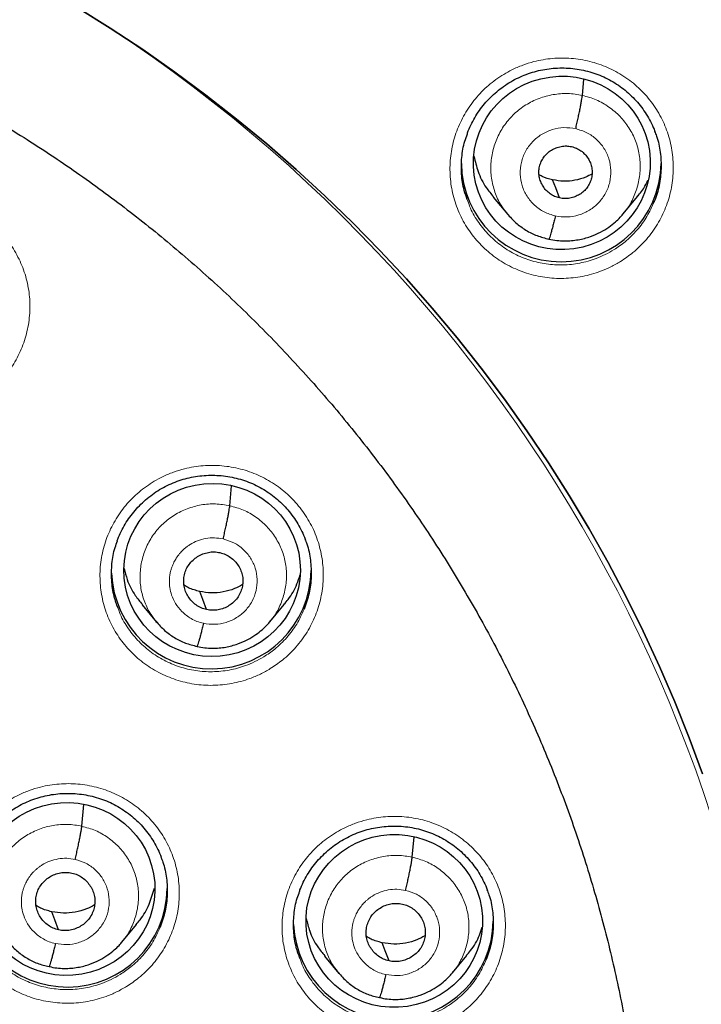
# Model space of a CAD drawing. Header units: millimetres. Extents: x 8 to 2236, y 12 to 2208.
# Tile 72 of 165: x 1100 to 1111, y 1881 to 1898. Entities that reach past the tile are written whole.
import ezdxf

# ---------------------------------------------------------------- set-up
doc = ezdxf.new("R2010")
doc.units = ezdxf.units.MM

msp = doc.modelspace()

# ---------------------------------------------------------------- linework, layer by layer
at = {"color": 7, "linetype": 'Continuous', "lineweight": 30}
for p, q in [((1109.216, 1896.82), (1109.24, 1897.096)), ((1107.699, 1895.088), (1107.945, 1894.794)), ((1109.911, 1894.801), (1110.155, 1895.096)), ((1109.914, 1894.814), (1109.907, 1894.805)), ((1103.215, 1889.834), (1103.245, 1890.171)), ((1101.722, 1888.148), (1101.968, 1887.853)), ((1103.897, 1887.858), (1104.142, 1888.154)), ((1103.901, 1887.87), (1103.893, 1887.861)), ((1100.696, 1884.378), (1100.729, 1884.746)), ((1106.32, 1883.851), (1106.351, 1884.196)), ((1101.379, 1882.405), (1101.625, 1882.702)), ((1101.383, 1882.418), (1101.375, 1882.409)), ((1104.826, 1882.168), (1105.072, 1881.873)), ((1107.004, 1881.879), (1107.249, 1882.176)), ((1107.007, 1881.892), (1107, 1881.883))]:
    msp.add_line(p, q, dxfattribs=at)
at = {"color": 7, "linetype": 'Continuous', "lineweight": 30, "flags": 128}
for points in [[(1100.617, 1898.318), (1101.18, 1897.965), (1101.733, 1897.598), (1102.277, 1897.217), (1102.81, 1896.822), (1103.332, 1896.414), (1103.843, 1895.992), (1104.343, 1895.557), (1104.831, 1895.11), (1105.307, 1894.65), (1105.77, 1894.178), (1106.221, 1893.694), (1106.658, 1893.199), (1107.083, 1892.692), (1107.493, 1892.175), (1107.89, 1891.648), (1108.272, 1891.11), (1108.64, 1890.563), (1108.993, 1890.006), (1109.331, 1889.441), (1109.654, 1888.867), (1109.961, 1888.285), (1110.253, 1887.696), (1110.529, 1887.099), (1110.789, 1886.495), (1111.032, 1885.884), (1111.259, 1885.268)], [(1111.259, 1885.268), (1111.032, 1885.884), (1110.789, 1886.495), (1110.529, 1887.099), (1110.253, 1887.696), (1109.961, 1888.285), (1109.654, 1888.867), (1109.331, 1889.441), (1108.993, 1890.006), (1108.64, 1890.563), (1108.272, 1891.11), (1107.89, 1891.648), (1107.493, 1892.175), (1107.083, 1892.692), (1106.658, 1893.199), (1106.221, 1893.694), (1105.77, 1894.178), (1105.307, 1894.65), (1104.831, 1895.11), (1104.343, 1895.557), (1103.843, 1895.992), (1103.332, 1896.414), (1102.81, 1896.822), (1102.277, 1897.217), (1101.733, 1897.598), (1101.18, 1897.965), (1100.617, 1898.318)], [(1108.827, 1895.073), (1108.762, 1895.246), (1108.71, 1895.381)], [(1102.821, 1888.065), (1102.755, 1888.238), (1102.703, 1888.374)], [(1100.302, 1882.612), (1100.236, 1882.786), (1100.185, 1882.922)], [(1105.926, 1882.084), (1105.86, 1882.258), (1105.809, 1882.394)]]:
    msp.add_lwpolyline(points, dxfattribs=at)
at = {"color": 252, "linetype": 'Continuous', "lineweight": 0}
msp.add_arc((1087.204, 1876.693), 25.451, 358.8948, 180.82, dxfattribs=at)
at = {"color": 7, "linetype": 'Continuous', "lineweight": 30}
for centre, radius, start, end in [((1108.856, 1895.687), 1.7, 180.8376, 359.1624), ((1102.901, 1888.756), 1.7, 182.2898, 359.1499), ((1100.451, 1883.34), 1.7, 181.7729, 359.154), ((1105.999, 1882.786), 1.701, 182.6783, 359.1458)]:
    msp.add_arc(centre, radius, start, end, dxfattribs=at)
for centre, major_axis, ratio in [((1108.866, 1895.67), (1.491, 0.21), 0.980097), ((1102.914, 1888.74), (1.496, 0.141), 0.98023), ((1100.438, 1883.309), (1.499, 0.108), 0.979023), ((1106.015, 1882.765), (1.502, 0.075), 0.978362)]:
    msp.add_ellipse(centre, major_axis=major_axis, ratio=ratio, dxfattribs=at)
for points, knots in [([(1134.331, 1875.353), (1134.343, 1875.496), (1134.37, 1875.795), (1134.405, 1876.267), (1134.438, 1876.783), (1134.468, 1877.344), (1134.492, 1877.949), (1134.509, 1878.6), (1134.517, 1879.273), (1134.515, 1879.968), (1134.502, 1880.682), (1134.478, 1881.433), (1134.439, 1882.213), (1134.386, 1883.01), (1134.3, 1884.018), (1134.166, 1885.231), (1133.964, 1886.642), (1133.716, 1888.042), (1133.424, 1889.428), (1133.09, 1890.8), (1132.706, 1892.187), (1132.271, 1893.587), (1131.781, 1894.997), (1131.249, 1896.386), (1130.717, 1897.653), (1130.197, 1898.802), (1129.702, 1899.827), (1129.194, 1900.818), (1128.675, 1901.776), (1128.146, 1902.701), (1127.609, 1903.593), (1127.07, 1904.445), (1126.531, 1905.259), (1125.993, 1906.036), (1125.459, 1906.776), (1124.93, 1907.479), (1124.407, 1908.147), (1123.893, 1908.78), (1123.388, 1909.38), (1122.888, 1909.954), (1122.384, 1910.514), (1121.862, 1911.075), (1121.315, 1911.645), (1120.737, 1912.226), (1120.124, 1912.821), (1119.474, 1913.428), (1118.785, 1914.046), (1118.061, 1914.67), (1117.301, 1915.298), (1116.502, 1915.929), (1115.665, 1916.56), (1114.895, 1917.113), (1114.195, 1917.596), (1113.566, 1918.014), (1112.898, 1918.443), (1112.188, 1918.88), (1111.437, 1919.324), (1110.642, 1919.774), (1109.828, 1920.213), (1108.996, 1920.64), (1108.149, 1921.055), (1107.262, 1921.468), (1106.336, 1921.876), (1105.369, 1922.277), (1104.377, 1922.663), (1103.361, 1923.034), (1102.322, 1923.386), (1101.245, 1923.725), (1100.13, 1924.048), (1098.977, 1924.352), (1097.787, 1924.634), (1096.558, 1924.894), (1095.338, 1925.118), (1094.127, 1925.309), (1092.931, 1925.468), (1091.706, 1925.598), (1090.454, 1925.7), (1089.175, 1925.766), (1088.142, 1925.798), (1087.535, 1925.794), (1087.363, 1925.793)], [0, 0, 0, 0, 0.005494, 0.011571, 0.018232, 0.025477, 0.033308, 0.041725, 0.050729, 0.059499, 0.068765, 0.078526, 0.088784, 0.099248, 0.109693, 0.128299, 0.146842, 0.165323, 0.183741, 0.202094, 0.22038, 0.23985, 0.259237, 0.278535, 0.297739, 0.31276, 0.327599, 0.342038, 0.35607, 0.369968, 0.383443, 0.396496, 0.409128, 0.421342, 0.433138, 0.444517, 0.455459, 0.465991, 0.476113, 0.485829, 0.495456, 0.505282, 0.515477, 0.526042, 0.536979, 0.548521, 0.560452, 0.572772, 0.585484, 0.598589, 0.612092, 0.625996, 0.635216, 0.644931, 0.655143, 0.665856, 0.677074, 0.688802, 0.701041, 0.712712, 0.724817, 0.737359, 0.750338, 0.763757, 0.777618, 0.791262, 0.80531, 0.819761, 0.834616, 0.849872, 0.865529, 0.881585, 0.898037, 0.913147, 0.928574, 0.944316, 0.960371, 0.976739, 0.993419, 1, 1, 1, 1]), ([(1087.363, 1921.887), (1087.495, 1921.886), (1087.879, 1921.885), (1088.515, 1921.874), (1089.27, 1921.849), (1090.025, 1921.812), (1090.779, 1921.762), (1091.532, 1921.7), (1092.284, 1921.625), (1093.035, 1921.538), (1093.784, 1921.439), (1094.531, 1921.328), (1095.277, 1921.204), (1096.02, 1921.069), (1096.76, 1920.921), (1097.498, 1920.761), (1098.233, 1920.588), (1098.966, 1920.404), (1099.695, 1920.208), (1100.42, 1920), (1101.142, 1919.78), (1101.86, 1919.548), (1102.574, 1919.305), (1103.283, 1919.05), (1103.989, 1918.783), (1104.689, 1918.504), (1105.385, 1918.215), (1106.076, 1917.914), (1106.762, 1917.601), (1107.442, 1917.278), (1108.116, 1916.943), (1108.785, 1916.597), (1109.448, 1916.241), (1110.104, 1915.873), (1110.755, 1915.495), (1111.398, 1915.106), (1112.035, 1914.707), (1112.666, 1914.298), (1113.289, 1913.878), (1113.904, 1913.448), (1114.513, 1913.008), (1115.114, 1912.558), (1115.707, 1912.098), (1116.292, 1911.628), (1116.869, 1911.149), (1117.438, 1910.661), (1117.999, 1910.163), (1118.551, 1909.657), (1119.094, 1909.141), (1119.629, 1908.616), (1120.154, 1908.083), (1120.67, 1907.541), (1121.177, 1906.991), (1121.675, 1906.433), (1122.163, 1905.866), (1122.641, 1905.292), (1123.11, 1904.71), (1123.568, 1904.12), (1124.017, 1903.523), (1124.455, 1902.918), (1124.883, 1902.307), (1125.3, 1901.688), (1125.707, 1901.063), (1126.103, 1900.431), (1126.488, 1899.793), (1126.862, 1899.148), (1127.226, 1898.498), (1127.578, 1897.841), (1127.919, 1897.179), (1128.248, 1896.512), (1128.567, 1895.839), (1128.873, 1895.161), (1129.169, 1894.478), (1129.452, 1893.79), (1129.724, 1893.098), (1129.984, 1892.401), (1130.232, 1891.701), (1130.468, 1890.996), (1130.692, 1890.287), (1130.904, 1889.575), (1131.104, 1888.86), (1131.292, 1888.141), (1131.467, 1887.42), (1131.63, 1886.695), (1131.781, 1885.968), (1131.919, 1885.239), (1132.045, 1884.508), (1132.153, 1883.811), (1132.214, 1883.357), (1132.242, 1883.148)], [0, 0, 0, 0, 0.006061, 0.017637, 0.029213, 0.040789, 0.052365, 0.063941, 0.075517, 0.087093, 0.098669, 0.110245, 0.121821, 0.133397, 0.144973, 0.156549, 0.168125, 0.179701, 0.191277, 0.202853, 0.214429, 0.226006, 0.237582, 0.249158, 0.260734, 0.272311, 0.283887, 0.295464, 0.30704, 0.318617, 0.330193, 0.34177, 0.353346, 0.364923, 0.3765, 0.388076, 0.399653, 0.41123, 0.422807, 0.434384, 0.445961, 0.457538, 0.469115, 0.480692, 0.49227, 0.503847, 0.515424, 0.527002, 0.538579, 0.550157, 0.561734, 0.573312, 0.584889, 0.596467, 0.608045, 0.619623, 0.631201, 0.642779, 0.654357, 0.665935, 0.677513, 0.689091, 0.70067, 0.712248, 0.723826, 0.735405, 0.746983, 0.758562, 0.770141, 0.781719, 0.793298, 0.804877, 0.816456, 0.828035, 0.839614, 0.851193, 0.862772, 0.874351, 0.88593, 0.897509, 0.909088, 0.920667, 0.932247, 0.943826, 0.955405, 0.966985, 0.978564, 0.990143, 1, 1, 1, 1]), ([(1092.406, 1899.128), (1092.496, 1899.107), (1092.762, 1899.046), (1093.2, 1898.935), (1093.72, 1898.792), (1094.236, 1898.637), (1094.748, 1898.47), (1095.256, 1898.291), (1095.76, 1898.101), (1096.259, 1897.899), (1096.753, 1897.686), (1097.242, 1897.462), (1097.726, 1897.226), (1098.203, 1896.979), (1098.675, 1896.722), (1099.141, 1896.454), (1099.6, 1896.175), (1100.052, 1895.886), (1100.497, 1895.586), (1100.935, 1895.276), (1101.365, 1894.957), (1101.788, 1894.627), (1102.203, 1894.288), (1102.609, 1893.94), (1103.008, 1893.582), (1103.397, 1893.216), (1103.778, 1892.84), (1104.149, 1892.456), (1104.512, 1892.063), (1104.865, 1891.663), (1105.208, 1891.254), (1105.541, 1890.837), (1105.865, 1890.413), (1106.178, 1889.982), (1106.481, 1889.544), (1106.773, 1889.098), (1107.055, 1888.647), (1107.326, 1888.188), (1107.586, 1887.724), (1107.834, 1887.254), (1108.072, 1886.779), (1108.298, 1886.298), (1108.512, 1885.812), (1108.715, 1885.321), (1108.906, 1884.825), (1109.086, 1884.326), (1109.253, 1883.822), (1109.408, 1883.315), (1109.551, 1882.804), (1109.682, 1882.29), (1109.801, 1881.774), (1109.907, 1881.254), (1110.001, 1880.733), (1110.083, 1880.209), (1110.152, 1879.684), (1110.207, 1879.157), (1110.244, 1878.741), (1110.257, 1878.501), (1110.261, 1878.437)], [0, 0, 0, 0, 0.0093596, 0.027569, 0.0457788, 0.0639889, 0.0821992, 0.1004099, 0.1186208, 0.1368322, 0.1550439, 0.1732559, 0.1914684, 0.2096814, 0.2278948, 0.2461086, 0.264323, 0.2825378, 0.3007532, 0.3189691, 0.3371856, 0.3554026, 0.3736203, 0.3918385, 0.4100573, 0.4282767, 0.4464968, 0.4647174, 0.4829387, 0.5011606, 0.5193832, 0.5376064, 0.5558303, 0.5740547, 0.5922799, 0.6105056, 0.628732, 0.6469589, 0.6651865, 0.6834147, 0.7016434, 0.7198727, 0.7381026, 0.756333, 0.7745639, 0.7927952, 0.8110271, 0.8292594, 0.8474922, 0.8657253, 0.8839588, 0.9021926, 0.9204268, 0.9386612, 0.9568959, 0.9751309, 0.993366, 1, 1, 1, 1]), ([(1107.255, 1896.159), (1107.257, 1896.166), (1107.274, 1896.219), (1107.316, 1896.314), (1107.383, 1896.441), (1107.461, 1896.562), (1107.55, 1896.677), (1107.649, 1896.784), (1107.757, 1896.884), (1107.874, 1896.974), (1107.997, 1897.054), (1108.127, 1897.122), (1108.261, 1897.179), (1108.4, 1897.225), (1108.541, 1897.258), (1108.685, 1897.279), (1108.832, 1897.288), (1108.979, 1897.285), (1109.126, 1897.269), (1109.27, 1897.242), (1109.411, 1897.202), (1109.547, 1897.15), (1109.677, 1897.087), (1109.8, 1897.014), (1109.917, 1896.93), (1110.028, 1896.835), (1110.13, 1896.732), (1110.223, 1896.619), (1110.306, 1896.5), (1110.377, 1896.374), (1110.425, 1896.275), (1110.445, 1896.218), (1110.449, 1896.206)], [0, 0, 0, 0, 0.005601, 0.040654, 0.07535, 0.110164, 0.14525, 0.180559, 0.216016, 0.251532, 0.286984, 0.322289, 0.357389, 0.392181, 0.426915, 0.461947, 0.49722, 0.532654, 0.568155, 0.6036, 0.638909, 0.674029, 0.708836, 0.74341, 0.778319, 0.813555, 0.849021, 0.884599, 0.920126, 0.95546, 0.990494, 1, 1, 1, 1]), ([(1109.103, 1896.253), (1109.11, 1896.282), (1109.124, 1896.342), (1109.143, 1896.431), (1109.162, 1896.518), (1109.179, 1896.6), (1109.193, 1896.674), (1109.204, 1896.736), (1109.212, 1896.787), (1109.215, 1896.809), (1109.216, 1896.82)], [0, 0, 0, 0, 0.123721, 0.248363, 0.373737, 0.499384, 0.624989, 0.750502, 0.87562, 1, 1, 1, 1]), ([(1107.257, 1895.048), (1107.239, 1895.098), (1107.187, 1895.237), (1107.154, 1895.479), (1107.157, 1895.762), (1107.194, 1895.993), (1107.244, 1896.12), (1107.26, 1896.159)], [0, 0, 0, 0, 0.1408, 0.39025, 0.639701, 0.889345, 1, 1, 1, 1]), ([(1110.445, 1896.206), (1110.457, 1896.18), (1110.506, 1896.067), (1110.547, 1895.851), (1110.565, 1895.568), (1110.526, 1895.286), (1110.482, 1895.098), (1110.439, 1895.011), (1110.438, 1895.009)], [0, 0, 0, 0, 0.070657, 0.301567, 0.532704, 0.763842, 0.995123, 1, 1, 1, 1]), ([(1108.827, 1895.073), (1108.799, 1895.081), (1108.741, 1895.097), (1108.665, 1895.143), (1108.598, 1895.201), (1108.544, 1895.271), (1108.504, 1895.35), (1108.479, 1895.434), (1108.474, 1895.522), (1108.485, 1895.609), (1108.514, 1895.693), (1108.558, 1895.769), (1108.617, 1895.835), (1108.688, 1895.889), (1108.768, 1895.928), (1108.854, 1895.953), (1108.944, 1895.962), (1109.002, 1895.952), (1109.032, 1895.947)], [0, 0, 0, 0, 0.062615, 0.1250942, 0.1877537, 0.2504884, 0.3130531, 0.3753402, 0.4375947, 0.4999866, 0.5623827, 0.6246465, 0.6869413, 0.7495091, 0.8122434, 0.8749018, 0.9373818, 1, 1, 1, 1]), ([(1109.032, 1895.947), (1109.06, 1895.939), (1109.117, 1895.923), (1109.194, 1895.877), (1109.261, 1895.819), (1109.315, 1895.749), (1109.355, 1895.671), (1109.38, 1895.586), (1109.385, 1895.498), (1109.374, 1895.411), (1109.345, 1895.328), (1109.301, 1895.251), (1109.242, 1895.185), (1109.171, 1895.132), (1109.09, 1895.092), (1109.005, 1895.067), (1108.915, 1895.058), (1108.857, 1895.068), (1108.827, 1895.073)], [0, 0, 0, 0, 0.062615, 0.125095, 0.187754, 0.250489, 0.313053, 0.375341, 0.437595, 0.499988, 0.562384, 0.624648, 0.686942, 0.74951, 0.812244, 0.874902, 0.937382, 1, 1, 1, 1]), ([(1107.373, 1895.78), (1107.393, 1895.694), (1107.436, 1895.508), (1107.552, 1895.274), (1107.661, 1895.144), (1107.705, 1895.092)], [0, 0, 0, 0, 0.342228, 0.740393, 1, 1, 1, 1]), ([(1109.38, 1895.481), (1109.345, 1895.462), (1109.253, 1895.413), (1109.09, 1895.37), (1108.899, 1895.35), (1108.773, 1895.371), (1108.71, 1895.381)], [0, 0, 0, 0, 0.173253, 0.449156, 0.724274, 1, 1, 1, 1]), ([(1108.71, 1895.381), (1108.648, 1895.396), (1108.567, 1895.416), (1108.496, 1895.459), (1108.48, 1895.469)], [0, 0, 0, 0, 0.769225, 1, 1, 1, 1]), ([(1110.15, 1895.101), (1110.175, 1895.128), (1110.251, 1895.209), (1110.3, 1895.309), (1110.332, 1895.375)], [0, 0, 0, 0, 0.335074, 1, 1, 1, 1]), ([(1107.936, 1894.805), (1107.984, 1894.752), (1108.079, 1894.646), (1108.253, 1894.521), (1108.443, 1894.424), (1108.58, 1894.39), (1108.648, 1894.373)], [0, 0, 0, 0, 0.251784, 0.5023632, 0.7515383, 1, 1, 1, 1]), ([(1108.648, 1894.374), (1108.693, 1894.365), (1108.779, 1894.347), (1108.908, 1894.34), (1109.03, 1894.345), (1109.179, 1894.365), (1109.347, 1894.409), (1109.521, 1894.485), (1109.662, 1894.571), (1109.773, 1894.657), (1109.857, 1894.737), (1109.901, 1894.789), (1109.921, 1894.812)], [0, 0, 0, 0, 0.09551, 0.186284, 0.272584, 0.354526, 0.505312, 0.63879, 0.754906, 0.853727, 0.935366, 1, 1, 1, 1]), ([(1108.756, 1894.767), (1108.749, 1894.739), (1108.735, 1894.681), (1108.716, 1894.602), (1108.697, 1894.532), (1108.681, 1894.472), (1108.667, 1894.424), (1108.656, 1894.39), (1108.651, 1894.38), (1108.649, 1894.375)], [0, 0, 0, 0, 0.147581, 0.293687, 0.439458, 0.585215, 0.730868, 0.876327, 1, 1, 1, 1]), ([(1101.301, 1889.237), (1101.304, 1889.246), (1101.322, 1889.3), (1101.366, 1889.396), (1101.433, 1889.522), (1101.512, 1889.642), (1101.602, 1889.756), (1101.701, 1889.862), (1101.81, 1889.96), (1101.927, 1890.049), (1102.051, 1890.128), (1102.181, 1890.196), (1102.316, 1890.252), (1102.455, 1890.295), (1102.596, 1890.327), (1102.74, 1890.347), (1102.887, 1890.355), (1103.034, 1890.351), (1103.181, 1890.334), (1103.325, 1890.305), (1103.466, 1890.264), (1103.602, 1890.212), (1103.731, 1890.148), (1103.854, 1890.074), (1103.97, 1889.989), (1104.08, 1889.894), (1104.182, 1889.79), (1104.274, 1889.677), (1104.357, 1889.557), (1104.427, 1889.43), (1104.473, 1889.333), (1104.492, 1889.277), (1104.496, 1889.266)], [0, 0, 0, 0, 0.006932, 0.04197, 0.076649, 0.111445, 0.146514, 0.181806, 0.217246, 0.252743, 0.288173, 0.323455, 0.358528, 0.393292, 0.428005, 0.463017, 0.49827, 0.533684, 0.569168, 0.604599, 0.639898, 0.675011, 0.709812, 0.744383, 0.779291, 0.814524, 0.849988, 0.885562, 0.921088, 0.956422, 0.991459, 1, 1, 1, 1]), ([(1103.102, 1889.268), (1103.109, 1889.297), (1103.123, 1889.357), (1103.143, 1889.446), (1103.161, 1889.533), (1103.178, 1889.615), (1103.192, 1889.688), (1103.203, 1889.75), (1103.211, 1889.802), (1103.214, 1889.823), (1103.215, 1889.834)], [0, 0, 0, 0, 0.1240127, 0.2487377, 0.3740445, 0.4995383, 0.6249683, 0.7503509, 0.8754546, 1, 1, 1, 1]), ([(1101.313, 1888.091), (1101.289, 1888.155), (1101.232, 1888.308), (1101.198, 1888.565), (1101.203, 1888.847), (1101.241, 1889.075), (1101.291, 1889.2), (1101.306, 1889.237)], [0, 0, 0, 0, 0.17522, 0.416128, 0.657037, 0.898042, 1, 1, 1, 1]), ([(1104.492, 1889.267), (1104.504, 1889.239), (1104.553, 1889.124), (1104.593, 1888.907), (1104.607, 1888.625), (1104.574, 1888.342), (1104.512, 1888.163), (1104.481, 1888.073)], [0, 0, 0, 0, 0.074652, 0.305887, 0.537232, 0.768577, 1, 1, 1, 1]), ([(1102.821, 1888.065), (1102.789, 1888.074), (1102.725, 1888.092), (1102.64, 1888.143), (1102.566, 1888.208), (1102.506, 1888.286), (1102.461, 1888.373), (1102.434, 1888.466), (1102.428, 1888.564), (1102.441, 1888.66), (1102.472, 1888.753), (1102.521, 1888.838), (1102.587, 1888.911), (1102.666, 1888.97), (1102.755, 1889.015), (1102.851, 1889.042), (1102.95, 1889.052), (1103.015, 1889.041), (1103.048, 1889.035)], [0, 0, 0, 0, 0.062616, 0.125096, 0.187757, 0.250492, 0.313056, 0.375344, 0.437599, 0.499992, 0.562387, 0.624648, 0.68694, 0.749507, 0.812242, 0.874901, 0.937382, 1, 1, 1, 1]), ([(1103.048, 1889.035), (1103.08, 1889.026), (1103.143, 1889.009), (1103.228, 1888.957), (1103.302, 1888.893), (1103.363, 1888.815), (1103.407, 1888.728), (1103.434, 1888.634), (1103.441, 1888.537), (1103.428, 1888.44), (1103.396, 1888.347), (1103.347, 1888.263), (1103.281, 1888.19), (1103.202, 1888.13), (1103.113, 1888.086), (1103.018, 1888.059), (1102.918, 1888.049), (1102.853, 1888.06), (1102.821, 1888.065)], [0, 0, 0, 0, 0.0626159, 0.1250967, 0.187757, 0.2504918, 0.3130565, 0.3753439, 0.4375996, 0.4999922, 0.5623873, 0.6246486, 0.6869407, 0.7495071, 0.8122417, 0.8749013, 0.9373824, 1, 1, 1, 1]), ([(1101.418, 1888.766), (1101.434, 1888.702), (1101.472, 1888.54), (1101.578, 1888.33), (1101.685, 1888.202), (1101.727, 1888.152)], [0, 0, 0, 0, 0.2831259, 0.7188756, 1, 1, 1, 1]), ([(1104.137, 1888.158), (1104.161, 1888.184), (1104.254, 1888.286), (1104.349, 1888.457), (1104.395, 1888.605), (1104.411, 1888.657)], [0, 0, 0, 0, 0.186396, 0.714045, 1, 1, 1, 1]), ([(1102.703, 1888.374), (1102.638, 1888.391), (1102.544, 1888.415), (1102.462, 1888.466), (1102.437, 1888.482)], [0, 0, 0, 0, 0.691949, 1, 1, 1, 1]), ([(1103.431, 1888.49), (1103.387, 1888.466), (1103.283, 1888.41), (1103.103, 1888.362), (1102.902, 1888.341), (1102.77, 1888.363), (1102.703, 1888.374)], [0, 0, 0, 0, 0.2015215, 0.4679935, 0.7337066, 1, 1, 1, 1]), ([(1101.959, 1887.864), (1102.006, 1887.811), (1102.1, 1887.707), (1102.271, 1887.585), (1102.457, 1887.489), (1102.592, 1887.456), (1102.659, 1887.439)], [0, 0, 0, 0, 0.251753, 0.502326, 0.751514, 1, 1, 1, 1]), ([(1102.659, 1887.44), (1102.702, 1887.431), (1102.787, 1887.414), (1102.913, 1887.406), (1103.033, 1887.411), (1103.179, 1887.43), (1103.344, 1887.474), (1103.515, 1887.548), (1103.653, 1887.632), (1103.761, 1887.717), (1103.844, 1887.795), (1103.888, 1887.846), (1103.907, 1887.869)], [0, 0, 0, 0, 0.095434, 0.186144, 0.272391, 0.354287, 0.505012, 0.638466, 0.754595, 0.85347, 0.93521, 1, 1, 1, 1]), ([(1102.766, 1887.833), (1102.759, 1887.804), (1102.746, 1887.746), (1102.726, 1887.667), (1102.708, 1887.597), (1102.691, 1887.537), (1102.677, 1887.49), (1102.666, 1887.455), (1102.661, 1887.446), (1102.659, 1887.441)], [0, 0, 0, 0, 0.147207, 0.293192, 0.439033, 0.584975, 0.730846, 0.87647, 1, 1, 1, 1]), ([(1098.851, 1883.822), (1098.854, 1883.831), (1098.871, 1883.885), (1098.915, 1883.98), (1098.982, 1884.106), (1099.061, 1884.226), (1099.15, 1884.34), (1099.25, 1884.446), (1099.358, 1884.544), (1099.475, 1884.633), (1099.6, 1884.712), (1099.73, 1884.779), (1099.864, 1884.835), (1100.003, 1884.879), (1100.144, 1884.911), (1100.288, 1884.931), (1100.435, 1884.939), (1100.582, 1884.934), (1100.729, 1884.918), (1100.873, 1884.889), (1101.014, 1884.848), (1101.15, 1884.796), (1101.279, 1884.732), (1101.402, 1884.658), (1101.519, 1884.574), (1101.629, 1884.479), (1101.73, 1884.375), (1101.823, 1884.262), (1101.906, 1884.142), (1101.976, 1884.016), (1102.023, 1883.918), (1102.042, 1883.861), (1102.046, 1883.85)], [0, 0, 0, 0, 0.006723, 0.041749, 0.076413, 0.111193, 0.146247, 0.181523, 0.216946, 0.252426, 0.287839, 0.323102, 0.358156, 0.392899, 0.427594, 0.462588, 0.497822, 0.533218, 0.568686, 0.604102, 0.639387, 0.674488, 0.709279, 0.743841, 0.778739, 0.813962, 0.849415, 0.884979, 0.920496, 0.955822, 0.990854, 1, 1, 1, 1]), ([(1100.584, 1883.813), (1100.591, 1883.842), (1100.604, 1883.901), (1100.624, 1883.991), (1100.643, 1884.078), (1100.659, 1884.159), (1100.673, 1884.232), (1100.685, 1884.295), (1100.693, 1884.346), (1100.695, 1884.367), (1100.696, 1884.378)], [0, 0, 0, 0, 0.124273, 0.249076, 0.374325, 0.499679, 0.624949, 0.750215, 0.875307, 1, 1, 1, 1]), ([(1104.4, 1883.263), (1104.403, 1883.273), (1104.421, 1883.328), (1104.465, 1883.424), (1104.532, 1883.55), (1104.611, 1883.67), (1104.701, 1883.783), (1104.801, 1883.889), (1104.909, 1883.988), (1105.027, 1884.076), (1105.151, 1884.155), (1105.281, 1884.222), (1105.416, 1884.278), (1105.554, 1884.322), (1105.696, 1884.354), (1105.84, 1884.374), (1105.987, 1884.382), (1106.134, 1884.378), (1106.28, 1884.361), (1106.425, 1884.333), (1106.565, 1884.292), (1106.701, 1884.239), (1106.83, 1884.176), (1106.953, 1884.102), (1107.07, 1884.017), (1107.179, 1883.923), (1107.281, 1883.818), (1107.373, 1883.706), (1107.456, 1883.586), (1107.526, 1883.46), (1107.572, 1883.363), (1107.591, 1883.307), (1107.595, 1883.296)], [0, 0, 0, 0, 0.00739, 0.042404, 0.077055, 0.111822, 0.146863, 0.182126, 0.217538, 0.253009, 0.288414, 0.323671, 0.35872, 0.393461, 0.428154, 0.463146, 0.498379, 0.533774, 0.56924, 0.604656, 0.639941, 0.675044, 0.709838, 0.7444, 0.779297, 0.814519, 0.84997, 0.885532, 0.921045, 0.956367, 0.991393, 1, 1, 1, 1]), ([(1102.042, 1883.85), (1102.054, 1883.823), (1102.103, 1883.709), (1102.143, 1883.493), (1102.158, 1883.211), (1102.124, 1882.929), (1102.063, 1882.751), (1102.032, 1882.661)], [0, 0, 0, 0, 0.073329, 0.304938, 0.536606, 0.768275, 1, 1, 1, 1]), ([(1106.208, 1883.285), (1106.214, 1883.315), (1106.228, 1883.374), (1106.248, 1883.463), (1106.266, 1883.55), (1106.283, 1883.631), (1106.297, 1883.705), (1106.309, 1883.767), (1106.317, 1883.818), (1106.319, 1883.84), (1106.32, 1883.851)], [0, 0, 0, 0, 0.124129, 0.2489, 0.374183, 0.499603, 0.624944, 0.75027, 0.875379, 1, 1, 1, 1]), ([(1100.302, 1882.612), (1100.27, 1882.621), (1100.207, 1882.639), (1100.122, 1882.69), (1100.048, 1882.755), (1099.987, 1882.832), (1099.942, 1882.919), (1099.916, 1883.013), (1099.909, 1883.11), (1099.922, 1883.206), (1099.953, 1883.299), (1100.003, 1883.384), (1100.069, 1883.457), (1100.148, 1883.516), (1100.237, 1883.56), (1100.332, 1883.587), (1100.432, 1883.597), (1100.497, 1883.586), (1100.529, 1883.581)], [0, 0, 0, 0, 0.062616, 0.125098, 0.187759, 0.250494, 0.313059, 0.375346, 0.437602, 0.499995, 0.562389, 0.624649, 0.686939, 0.749505, 0.81224, 0.8749, 0.937383, 1, 1, 1, 1]), ([(1100.529, 1883.581), (1100.561, 1883.572), (1100.624, 1883.554), (1100.709, 1883.503), (1100.783, 1883.438), (1100.844, 1883.36), (1100.889, 1883.273), (1100.916, 1883.18), (1100.922, 1883.083), (1100.909, 1882.986), (1100.878, 1882.894), (1100.829, 1882.809), (1100.763, 1882.736), (1100.684, 1882.677), (1100.595, 1882.633), (1100.499, 1882.606), (1100.4, 1882.596), (1100.335, 1882.607), (1100.302, 1882.612)], [0, 0, 0, 0, 0.062616, 0.125098, 0.187759, 0.250494, 0.313059, 0.375346, 0.437603, 0.499995, 0.56239, 0.624649, 0.686939, 0.749505, 0.81224, 0.8749, 0.937383, 1, 1, 1, 1]), ([(1101.619, 1882.706), (1101.643, 1882.732), (1101.736, 1882.833), (1101.848, 1883.042), (1101.905, 1883.231), (1101.933, 1883.323)], [0, 0, 0, 0, 0.150665, 0.584071, 1, 1, 1, 1]), ([(1104.411, 1882.121), (1104.387, 1882.186), (1104.331, 1882.338), (1104.296, 1882.594), (1104.302, 1882.876), (1104.34, 1883.103), (1104.39, 1883.227), (1104.404, 1883.264)], [0, 0, 0, 0, 0.176003, 0.417098, 0.658193, 0.899402, 1, 1, 1, 1]), ([(1107.591, 1883.296), (1107.603, 1883.268), (1107.652, 1883.154), (1107.692, 1882.937), (1107.706, 1882.656), (1107.673, 1882.373), (1107.611, 1882.195), (1107.58, 1882.106)], [0, 0, 0, 0, 0.074961, 0.306124, 0.537379, 0.768635, 1, 1, 1, 1]), ([(1100.185, 1882.922), (1100.119, 1882.939), (1100.025, 1882.962), (1099.943, 1883.014), (1099.918, 1883.029)], [0, 0, 0, 0, 0.691667, 1, 1, 1, 1]), ([(1100.913, 1883.037), (1100.868, 1883.013), (1100.765, 1882.957), (1100.585, 1882.91), (1100.383, 1882.889), (1100.251, 1882.911), (1100.185, 1882.922)], [0, 0, 0, 0, 0.2017069, 0.4681189, 0.733772, 1, 1, 1, 1]), ([(1105.926, 1882.084), (1105.894, 1882.093), (1105.831, 1882.111), (1105.746, 1882.162), (1105.672, 1882.226), (1105.611, 1882.304), (1105.566, 1882.391), (1105.539, 1882.484), (1105.533, 1882.581), (1105.546, 1882.678), (1105.577, 1882.77), (1105.627, 1882.855), (1105.693, 1882.928), (1105.772, 1882.988), (1105.861, 1883.032), (1105.956, 1883.059), (1106.055, 1883.069), (1106.121, 1883.058), (1106.153, 1883.053)], [0, 0, 0, 0, 0.062616, 0.125099, 0.187762, 0.250497, 0.313061, 0.375346, 0.437601, 0.499993, 0.562387, 0.624647, 0.686936, 0.749501, 0.812237, 0.874898, 0.937382, 1, 1, 1, 1]), ([(1106.153, 1883.053), (1106.185, 1883.044), (1106.248, 1883.026), (1106.333, 1882.975), (1106.407, 1882.911), (1106.468, 1882.833), (1106.513, 1882.746), (1106.54, 1882.653), (1106.546, 1882.556), (1106.533, 1882.459), (1106.502, 1882.366), (1106.453, 1882.282), (1106.387, 1882.209), (1106.307, 1882.149), (1106.218, 1882.105), (1106.123, 1882.078), (1106.024, 1882.068), (1105.959, 1882.079), (1105.926, 1882.084)], [0, 0, 0, 0, 0.062616, 0.1251, 0.187762, 0.250497, 0.313061, 0.375346, 0.437601, 0.499993, 0.562387, 0.624647, 0.686937, 0.749502, 0.812237, 0.874899, 0.937382, 1, 1, 1, 1]), ([(1104.517, 1882.806), (1104.534, 1882.735), (1104.575, 1882.565), (1104.683, 1882.349), (1104.79, 1882.222), (1104.831, 1882.173)], [0, 0, 0, 0, 0.308355, 0.730818, 1, 1, 1, 1]), ([(1107.244, 1882.181), (1107.267, 1882.206), (1107.36, 1882.307), (1107.451, 1882.471), (1107.496, 1882.612), (1107.51, 1882.657)], [0, 0, 0, 0, 0.190581, 0.740939, 1, 1, 1, 1]), ([(1099.44, 1882.412), (1099.487, 1882.36), (1099.58, 1882.256), (1099.751, 1882.133), (1099.938, 1882.037), (1100.073, 1882.004), (1100.14, 1881.987)], [0, 0, 0, 0, 0.251692, 0.502245, 0.751453, 1, 1, 1, 1]), ([(1100.14, 1881.988), (1100.183, 1881.979), (1100.268, 1881.962), (1100.394, 1881.954), (1100.514, 1881.959), (1100.661, 1881.978), (1100.826, 1882.021), (1100.996, 1882.096), (1101.135, 1882.179), (1101.243, 1882.264), (1101.326, 1882.343), (1101.37, 1882.394), (1101.389, 1882.417)], [0, 0, 0, 0, 0.0953829, 0.1860514, 0.2722644, 0.3541356, 0.504829, 0.638275, 0.7544186, 0.8533317, 0.9351299, 1, 1, 1, 1]), ([(1105.809, 1882.394), (1105.743, 1882.411), (1105.649, 1882.434), (1105.567, 1882.485), (1105.542, 1882.501)], [0, 0, 0, 0, 0.6915788, 1, 1, 1, 1]), ([(1106.537, 1882.51), (1106.492, 1882.486), (1106.388, 1882.43), (1106.209, 1882.382), (1106.007, 1882.361), (1105.875, 1882.383), (1105.809, 1882.394)], [0, 0, 0, 0, 0.2017907, 0.4681752, 0.7338023, 1, 1, 1, 1]), ([(1100.248, 1882.38), (1100.241, 1882.351), (1100.227, 1882.294), (1100.207, 1882.215), (1100.189, 1882.145), (1100.173, 1882.085), (1100.158, 1882.037), (1100.147, 1882.003), (1100.143, 1881.993), (1100.141, 1881.989)], [0, 0, 0, 0, 0.146877, 0.292757, 0.438657, 0.584758, 0.730816, 0.876582, 1, 1, 1, 1]), ([(1105.063, 1881.884), (1105.11, 1881.832), (1105.204, 1881.727), (1105.375, 1881.605), (1105.562, 1881.509), (1105.697, 1881.476), (1105.764, 1881.459)], [0, 0, 0, 0, 0.2517136, 0.5022717, 0.7514709, 1, 1, 1, 1]), ([(1105.764, 1881.46), (1105.807, 1881.451), (1105.892, 1881.434), (1106.018, 1881.427), (1106.138, 1881.431), (1106.285, 1881.451), (1106.449, 1881.495), (1106.62, 1881.569), (1106.759, 1881.653), (1106.867, 1881.738), (1106.95, 1881.816), (1106.994, 1881.868), (1107.013, 1881.89)], [0, 0, 0, 0, 0.09535, 0.185991, 0.272183, 0.354039, 0.504714, 0.638159, 0.754315, 0.853252, 0.935085, 1, 1, 1, 1]), ([(1105.871, 1881.852), (1105.865, 1881.823), (1105.851, 1881.766), (1105.831, 1881.687), (1105.813, 1881.617), (1105.797, 1881.557), (1105.782, 1881.509), (1105.771, 1881.475), (1105.767, 1881.466), (1105.764, 1881.461)], [0, 0, 0, 0, 0.147023, 0.292936, 0.438787, 0.584791, 0.730746, 0.876442, 1, 1, 1, 1])]:
    msp.add_open_spline(points, degree=3, knots=knots, dxfattribs=at)
at = {"color": 252, "linetype": 'Continuous', "lineweight": 0}
for points, knots in [([(1087.363, 1925.779), (1088.755, 1925.744), (1091.539, 1925.674), (1095.682, 1925.11), (1099.759, 1924.215), (1103.74, 1922.963), (1107.592, 1921.372), (1111.286, 1919.453), (1114.793, 1917.22), (1118.085, 1914.692), (1121.136, 1911.889), (1123.923, 1908.831), (1126.423, 1905.544), (1128.618, 1902.052), (1130.49, 1898.384), (1132.024, 1894.568), (1133.208, 1890.633), (1134.036, 1886.611), (1134.486, 1882.534), (1134.604, 1878.822), (1134.407, 1876.49), (1134.325, 1875.52)], [0, 0, 0, 0, 0.05344, 0.10688, 0.16032, 0.21376, 0.267199, 0.320639, 0.374079, 0.427519, 0.480959, 0.534399, 0.587839, 0.641279, 0.694719, 0.748159, 0.801598, 0.855038, 0.908478, 0.961918, 1, 1, 1, 1]), ([(1109.868, 1893.993), (1109.939, 1894.042), (1110.099, 1894.15), (1110.312, 1894.362), (1110.501, 1894.621), (1110.642, 1894.907), (1110.734, 1895.213), (1110.771, 1895.529), (1110.755, 1895.846), (1110.685, 1896.156), (1110.563, 1896.449), (1110.393, 1896.717), (1110.18, 1896.953), (1109.929, 1897.15), (1109.648, 1897.303), (1109.345, 1897.406), (1109.028, 1897.459), (1108.707, 1897.457), (1108.429, 1897.409), (1108.2, 1897.337), (1107.979, 1897.242), (1107.739, 1897.095), (1107.495, 1896.886), (1107.291, 1896.639), (1107.131, 1896.362), (1107.021, 1896.062), (1106.962, 1895.75), (1106.959, 1895.432), (1107.008, 1895.118), (1107.112, 1894.818), (1107.264, 1894.539), (1107.462, 1894.29), (1107.699, 1894.077), (1107.97, 1893.908), (1108.265, 1893.785), (1108.578, 1893.714), (1108.899, 1893.695), (1109.218, 1893.73), (1109.487, 1893.805), (1109.702, 1893.897), (1109.813, 1893.961), (1109.868, 1893.993)], [0, 0, 0, 0, 0.021708, 0.048589, 0.07547, 0.102352, 0.129235, 0.156103, 0.182971, 0.209815, 0.236658, 0.263478, 0.290297, 0.317104, 0.343912, 0.370723, 0.397534, 0.424365, 0.451195, 0.467953, 0.484711, 0.511594, 0.538476, 0.565359, 0.592242, 0.619122, 0.646002, 0.672863, 0.699724, 0.726559, 0.753395, 0.780209, 0.807023, 0.833829, 0.860636, 0.887452, 0.914268, 0.941106, 0.967945, 0.983972, 1, 1, 1, 1]), ([(1107.954, 1894.791), (1107.918, 1894.834), (1107.828, 1894.94), (1107.732, 1895.142), (1107.666, 1895.38), (1107.651, 1895.627), (1107.685, 1895.872), (1107.764, 1896.107), (1107.887, 1896.323), (1108.052, 1896.511), (1108.25, 1896.663), (1108.476, 1896.774), (1108.718, 1896.839), (1108.969, 1896.861), (1109.134, 1896.834), (1109.216, 1896.82)], [0, 0, 0, 0, 0.054083, 0.132926, 0.211701, 0.290432, 0.369269, 0.448109, 0.526846, 0.605623, 0.684466, 0.763319, 0.842199, 0.921046, 1, 1, 1, 1]), ([(1109.216, 1896.82), (1109.296, 1896.798), (1109.457, 1896.753), (1109.673, 1896.627), (1109.863, 1896.465), (1110.016, 1896.27), (1110.128, 1896.049), (1110.193, 1895.81), (1110.207, 1895.563), (1110.175, 1895.317), (1110.093, 1895.084), (1110.005, 1894.912), (1109.932, 1894.832), (1109.914, 1894.814)], [0, 0, 0, 0, 0.097148, 0.194168, 0.291228, 0.388252, 0.485265, 0.582194, 0.67907, 0.776075, 0.873084, 0.969967, 1, 1, 1, 1]), ([(1108.756, 1894.767), (1108.691, 1894.787), (1108.562, 1894.826), (1108.397, 1894.945), (1108.267, 1895.099), (1108.183, 1895.281), (1108.149, 1895.479), (1108.169, 1895.68), (1108.24, 1895.868), (1108.359, 1896.032), (1108.516, 1896.161), (1108.701, 1896.245), (1108.903, 1896.282), (1109.036, 1896.262), (1109.103, 1896.253)], [0, 0, 0, 0, 0.083336, 0.16667, 0.250004, 0.333338, 0.416671, 0.500002, 0.583331, 0.666666, 0.750001, 0.833337, 0.916667, 1, 1, 1, 1]), ([(1109.103, 1896.253), (1109.168, 1896.233), (1109.297, 1896.194), (1109.462, 1896.075), (1109.592, 1895.922), (1109.676, 1895.739), (1109.71, 1895.541), (1109.69, 1895.341), (1109.619, 1895.152), (1109.5, 1894.988), (1109.343, 1894.859), (1109.158, 1894.776), (1108.956, 1894.739), (1108.823, 1894.758), (1108.756, 1894.767)], [0, 0, 0, 0, 0.083336, 0.16667, 0.250004, 0.333338, 0.416671, 0.500002, 0.583331, 0.666666, 0.750001, 0.833337, 0.916667, 1, 1, 1, 1]), ([(1098.913, 1891.628), (1098.983, 1891.675), (1099.141, 1891.781), (1099.354, 1891.99), (1099.545, 1892.246), (1099.687, 1892.531), (1099.781, 1892.835), (1099.82, 1893.15), (1099.807, 1893.467), (1099.738, 1893.777), (1099.618, 1894.072), (1099.449, 1894.341), (1099.238, 1894.58), (1098.988, 1894.779), (1098.708, 1894.934), (1098.405, 1895.04), (1098.089, 1895.096), (1097.767, 1895.097), (1097.49, 1895.052), (1097.26, 1894.981), (1097.039, 1894.888), (1096.797, 1894.744), (1096.553, 1894.537), (1096.347, 1894.292), (1096.185, 1894.017), (1096.074, 1893.719), (1096.013, 1893.407), (1096.007, 1893.09), (1096.055, 1892.776), (1096.156, 1892.475), (1096.306, 1892.195), (1096.503, 1891.944), (1096.739, 1891.729), (1097.009, 1891.557), (1097.304, 1891.431), (1097.616, 1891.358), (1097.937, 1891.335), (1098.257, 1891.367), (1098.527, 1891.441), (1098.745, 1891.532), (1098.857, 1891.596), (1098.913, 1891.628)], [0, 0, 0, 0, 0.021149, 0.048004, 0.07486, 0.101723, 0.128585, 0.155448, 0.18231, 0.209164, 0.236019, 0.262861, 0.289704, 0.316536, 0.343367, 0.370195, 0.397022, 0.423852, 0.450683, 0.46743, 0.484177, 0.511037, 0.537898, 0.564758, 0.591618, 0.618481, 0.645345, 0.672205, 0.699066, 0.725917, 0.752767, 0.779606, 0.806445, 0.833275, 0.860104, 0.886932, 0.913759, 0.940592, 0.967425, 0.983712, 1, 1, 1, 1]), ([(1109.755, 1894.193), (1109.706, 1894.164), (1109.607, 1894.107), (1109.414, 1894.024), (1109.174, 1893.957), (1108.888, 1893.925), (1108.601, 1893.942), (1108.322, 1894.005), (1108.057, 1894.115), (1107.815, 1894.267), (1107.603, 1894.457), (1107.427, 1894.68), (1107.311, 1894.88), (1107.27, 1895.009), (1107.257, 1895.048)], [0, 0, 0, 0, 0.056223, 0.112446, 0.206597, 0.300748, 0.394792, 0.488837, 0.582852, 0.676868, 0.770907, 0.864946, 0.959061, 1, 1, 1, 1]), ([(1110.438, 1895.009), (1110.4, 1894.924), (1110.323, 1894.752), (1110.152, 1894.524), (1109.962, 1894.333), (1109.819, 1894.236), (1109.755, 1894.193)], [0, 0, 0, 0, 0.258534, 0.522631, 0.786728, 1, 1, 1, 1]), ([(1103.905, 1887.06), (1103.975, 1887.107), (1104.134, 1887.213), (1104.347, 1887.422), (1104.538, 1887.678), (1104.681, 1887.963), (1104.774, 1888.267), (1104.814, 1888.582), (1104.8, 1888.898), (1104.731, 1889.208), (1104.612, 1889.502), (1104.443, 1889.771), (1104.232, 1890.008), (1103.982, 1890.207), (1103.702, 1890.362), (1103.4, 1890.467), (1103.083, 1890.522), (1102.762, 1890.523), (1102.484, 1890.478), (1102.254, 1890.407), (1102.032, 1890.314), (1101.791, 1890.17), (1101.546, 1889.963), (1101.341, 1889.718), (1101.179, 1889.443), (1101.067, 1889.145), (1101.006, 1888.834), (1101.001, 1888.517), (1101.048, 1888.203), (1101.149, 1887.903), (1101.299, 1887.623), (1101.496, 1887.373), (1101.732, 1887.159), (1102.001, 1886.988), (1102.296, 1886.863), (1102.609, 1886.789), (1102.929, 1886.767), (1103.25, 1886.8), (1103.519, 1886.873), (1103.737, 1886.964), (1103.849, 1887.028), (1103.905, 1887.06)], [0, 0, 0, 0, 0.021222, 0.048085, 0.074948, 0.10181, 0.128672, 0.155526, 0.18238, 0.209222, 0.236065, 0.262896, 0.289728, 0.316555, 0.343382, 0.370213, 0.397043, 0.423884, 0.450724, 0.46749, 0.484256, 0.511119, 0.537982, 0.564845, 0.591707, 0.618568, 0.645428, 0.672278, 0.699129, 0.725967, 0.752806, 0.779635, 0.806465, 0.833292, 0.860119, 0.886953, 0.913786, 0.94063, 0.967474, 0.983737, 1, 1, 1, 1]), ([(1101.977, 1887.85), (1101.942, 1887.892), (1101.854, 1887.996), (1101.76, 1888.192), (1101.695, 1888.425), (1101.681, 1888.667), (1101.714, 1888.907), (1101.791, 1889.138), (1101.912, 1889.349), (1102.074, 1889.533), (1102.268, 1889.682), (1102.489, 1889.79), (1102.727, 1889.854), (1102.973, 1889.875), (1103.134, 1889.848), (1103.215, 1889.834)], [0, 0, 0, 0, 0.053542, 0.13243, 0.21125, 0.290028, 0.368911, 0.447795, 0.526576, 0.605397, 0.684285, 0.763183, 0.842109, 0.921001, 1, 1, 1, 1]), ([(1103.215, 1889.834), (1103.294, 1889.812), (1103.451, 1889.769), (1103.664, 1889.645), (1103.849, 1889.487), (1104, 1889.295), (1104.109, 1889.078), (1104.173, 1888.845), (1104.187, 1888.603), (1104.155, 1888.362), (1104.075, 1888.134), (1103.989, 1887.966), (1103.918, 1887.888), (1103.901, 1887.87)], [0, 0, 0, 0, 0.0972063, 0.1942834, 0.2914017, 0.3884842, 0.4855548, 0.582542, 0.6794769, 0.7765413, 0.8736077, 0.9705465, 1, 1, 1, 1]), ([(1102.766, 1887.833), (1102.729, 1887.842), (1102.657, 1887.861), (1102.56, 1887.909), (1102.474, 1887.966), (1102.38, 1888.049), (1102.29, 1888.162), (1102.223, 1888.304), (1102.192, 1888.434), (1102.185, 1888.532), (1102.188, 1888.6), (1102.193, 1888.643), (1102.199, 1888.68), (1102.205, 1888.709), (1102.214, 1888.744), (1102.232, 1888.798), (1102.262, 1888.869), (1102.306, 1888.946), (1102.349, 1889.005), (1102.389, 1889.051), (1102.421, 1889.083), (1102.456, 1889.114), (1102.495, 1889.145), (1102.563, 1889.19), (1102.666, 1889.241), (1102.807, 1889.28), (1102.955, 1889.293), (1103.053, 1889.276), (1103.102, 1889.268)], [0, 0, 0, 0, 0.048778, 0.095083, 0.139075, 0.180781, 0.257119, 0.324219, 0.382096, 0.430678, 0.451507, 0.470031, 0.486254, 0.500171, 0.508742, 0.533783, 0.573451, 0.608008, 0.648983, 0.667164, 0.686358, 0.706565, 0.727793, 0.750052, 0.811371, 0.873453, 0.936263, 1, 1, 1, 1]), ([(1103.102, 1889.268), (1103.165, 1889.249), (1103.289, 1889.211), (1103.45, 1889.096), (1103.575, 1888.948), (1103.657, 1888.771), (1103.689, 1888.579), (1103.671, 1888.386), (1103.601, 1888.204), (1103.487, 1888.045), (1103.335, 1887.921), (1103.155, 1887.84), (1102.96, 1887.804), (1102.831, 1887.823), (1102.766, 1887.833)], [0, 0, 0, 0, 0.083333, 0.166663, 0.249998, 0.333333, 0.416664, 0.499995, 0.583329, 0.66666, 0.749994, 0.833328, 0.916663, 1, 1, 1, 1]), ([(1103.795, 1887.262), (1103.745, 1887.234), (1103.645, 1887.176), (1103.45, 1887.095), (1103.208, 1887.029), (1102.922, 1887), (1102.635, 1887.019), (1102.356, 1887.085), (1102.092, 1887.196), (1101.851, 1887.35), (1101.639, 1887.541), (1101.466, 1887.766), (1101.357, 1887.952), (1101.321, 1888.067), (1101.313, 1888.091)], [0, 0, 0, 0, 0.057808, 0.115617, 0.211043, 0.306469, 0.401839, 0.497209, 0.592562, 0.687915, 0.783273, 0.878632, 0.974023, 1, 1, 1, 1]), ([(1104.481, 1888.073), (1104.442, 1887.987), (1104.363, 1887.815), (1104.19, 1887.587), (1104, 1887.399), (1103.858, 1887.304), (1103.795, 1887.262)], [0, 0, 0, 0, 0.26384, 0.527693, 0.791547, 1, 1, 1, 1]), ([(1101.459, 1881.65), (1101.528, 1881.696), (1101.686, 1881.802), (1101.898, 1882.009), (1102.088, 1882.265), (1102.231, 1882.55), (1102.324, 1882.853), (1102.363, 1883.167), (1102.349, 1883.483), (1102.28, 1883.792), (1102.16, 1884.085), (1101.992, 1884.354), (1101.78, 1884.591), (1101.53, 1884.789), (1101.25, 1884.944), (1100.947, 1885.049), (1100.63, 1885.104), (1100.309, 1885.105), (1100.031, 1885.06), (1099.801, 1884.989), (1099.58, 1884.895), (1099.338, 1884.752), (1099.094, 1884.545), (1098.889, 1884.3), (1098.727, 1884.026), (1098.616, 1883.729), (1098.555, 1883.418), (1098.55, 1883.101), (1098.598, 1882.789), (1098.699, 1882.489), (1098.85, 1882.21), (1099.046, 1881.96), (1099.282, 1881.746), (1099.552, 1881.575), (1099.847, 1881.45), (1100.16, 1881.377), (1100.481, 1881.355), (1100.801, 1881.387), (1101.071, 1881.461), (1101.29, 1881.552), (1101.403, 1881.617), (1101.459, 1881.65)], [0, 0, 0, 0, 0.020951, 0.047806, 0.074662, 0.101514, 0.128366, 0.155213, 0.182059, 0.208899, 0.235739, 0.262574, 0.28941, 0.316246, 0.343081, 0.369922, 0.396762, 0.423608, 0.450455, 0.467227, 0.484, 0.510854, 0.537707, 0.564561, 0.591415, 0.618266, 0.645116, 0.671961, 0.698805, 0.725643, 0.752481, 0.779316, 0.806151, 0.832988, 0.859825, 0.886667, 0.913509, 0.940358, 0.967206, 0.983603, 1, 1, 1, 1]), ([(1099.458, 1882.399), (1099.422, 1882.44), (1099.335, 1882.544), (1099.242, 1882.739), (1099.177, 1882.972), (1099.162, 1883.214), (1099.195, 1883.454), (1099.273, 1883.683), (1099.393, 1883.895), (1099.555, 1884.078), (1099.75, 1884.226), (1099.971, 1884.335), (1100.208, 1884.398), (1100.454, 1884.419), (1100.616, 1884.392), (1100.696, 1884.378)], [0, 0, 0, 0, 0.053099, 0.132024, 0.210881, 0.289696, 0.368617, 0.447538, 0.526355, 0.605213, 0.684138, 0.763072, 0.842035, 0.920965, 1, 1, 1, 1]), ([(1107.005, 1881.092), (1107.075, 1881.139), (1107.233, 1881.245), (1107.446, 1881.453), (1107.637, 1881.709), (1107.78, 1881.993), (1107.874, 1882.297), (1107.913, 1882.611), (1107.9, 1882.927), (1107.831, 1883.236), (1107.712, 1883.529), (1107.544, 1883.797), (1107.333, 1884.034), (1107.083, 1884.232), (1106.803, 1884.387), (1106.501, 1884.492), (1106.184, 1884.547), (1105.863, 1884.548), (1105.585, 1884.503), (1105.354, 1884.432), (1105.133, 1884.339), (1104.891, 1884.195), (1104.646, 1883.988), (1104.441, 1883.744), (1104.279, 1883.469), (1104.167, 1883.172), (1104.106, 1882.861), (1104.1, 1882.545), (1104.148, 1882.232), (1104.249, 1881.932), (1104.398, 1881.653), (1104.595, 1881.404), (1104.83, 1881.19), (1105.1, 1881.019), (1105.394, 1880.894), (1105.707, 1880.821), (1106.028, 1880.799), (1106.348, 1880.831), (1106.618, 1880.905), (1106.836, 1880.996), (1106.949, 1881.06), (1107.005, 1881.092)], [0, 0, 0, 0, 0.0211662, 0.0480281, 0.07489, 0.1017437, 0.1285974, 0.1554391, 0.1822809, 0.2091122, 0.2359436, 0.2627707, 0.2895978, 0.3164287, 0.3432595, 0.3701004, 0.3969413, 0.4237941, 0.450647, 0.4674317, 0.4842165, 0.5110736, 0.5379307, 0.5647882, 0.5916456, 0.6184957, 0.6453458, 0.6721839, 0.699022, 0.7258512, 0.7526805, 0.7795079, 0.8063353, 0.8331688, 0.8600022, 0.8868469, 0.9136916, 0.9405477, 0.9674039, 0.983702, 1, 1, 1, 1]), ([(1100.696, 1884.378), (1100.775, 1884.356), (1100.933, 1884.313), (1101.145, 1884.189), (1101.33, 1884.031), (1101.481, 1883.84), (1101.59, 1883.623), (1101.654, 1883.39), (1101.669, 1883.148), (1101.637, 1882.908), (1101.557, 1882.68), (1101.471, 1882.513), (1101.4, 1882.436), (1101.383, 1882.418)], [0, 0, 0, 0, 0.097262, 0.194395, 0.291569, 0.388708, 0.485834, 0.582878, 0.679869, 0.77699, 0.874112, 0.971106, 1, 1, 1, 1]), ([(1100.248, 1882.38), (1100.211, 1882.389), (1100.14, 1882.408), (1100.042, 1882.455), (1099.957, 1882.511), (1099.863, 1882.594), (1099.773, 1882.706), (1099.706, 1882.847), (1099.673, 1882.977), (1099.666, 1883.076), (1099.669, 1883.144), (1099.674, 1883.187), (1099.68, 1883.225), (1099.686, 1883.254), (1099.695, 1883.288), (1099.712, 1883.341), (1099.741, 1883.411), (1099.785, 1883.488), (1099.828, 1883.548), (1099.869, 1883.594), (1099.901, 1883.626), (1099.936, 1883.658), (1099.976, 1883.689), (1100.046, 1883.736), (1100.15, 1883.787), (1100.293, 1883.825), (1100.44, 1883.838), (1100.536, 1883.821), (1100.584, 1883.813)], [0, 0, 0, 0, 0.04839, 0.09436, 0.138068, 0.179541, 0.255571, 0.322568, 0.380552, 0.429447, 0.450509, 0.469318, 0.485878, 0.500185, 0.507824, 0.531966, 0.571331, 0.60602, 0.647393, 0.665808, 0.685277, 0.705801, 0.727387, 0.750048, 0.813106, 0.875771, 0.938004, 1, 1, 1, 1]), ([(1100.584, 1883.813), (1100.646, 1883.794), (1100.771, 1883.756), (1100.931, 1883.641), (1101.057, 1883.493), (1101.138, 1883.316), (1101.171, 1883.125), (1101.152, 1882.932), (1101.083, 1882.75), (1100.968, 1882.592), (1100.816, 1882.467), (1100.637, 1882.387), (1100.441, 1882.352), (1100.312, 1882.37), (1100.248, 1882.38)], [0, 0, 0, 0, 0.083333, 0.166663, 0.249998, 0.333333, 0.416664, 0.499995, 0.58333, 0.66666, 0.749994, 0.833328, 0.916663, 1, 1, 1, 1]), ([(1105.081, 1881.87), (1105.046, 1881.912), (1104.959, 1882.014), (1104.866, 1882.21), (1104.801, 1882.443), (1104.786, 1882.684), (1104.819, 1882.924), (1104.897, 1883.154), (1105.017, 1883.365), (1105.179, 1883.549), (1105.374, 1883.697), (1105.595, 1883.806), (1105.832, 1883.87), (1106.078, 1883.891), (1106.24, 1883.864), (1106.32, 1883.851)], [0, 0, 0, 0, 0.0529064, 0.1318475, 0.2107206, 0.2895511, 0.3684872, 0.4474248, 0.5262583, 0.6051323, 0.6840733, 0.7630241, 0.8420032, 0.9209487, 1, 1, 1, 1]), ([(1106.32, 1883.851), (1106.399, 1883.829), (1106.557, 1883.785), (1106.769, 1883.662), (1106.954, 1883.504), (1107.105, 1883.313), (1107.214, 1883.097), (1107.278, 1882.864), (1107.293, 1882.622), (1107.261, 1882.382), (1107.181, 1882.154), (1107.094, 1881.987), (1107.023, 1881.909), (1107.007, 1881.892)], [0, 0, 0, 0, 0.097257, 0.194386, 0.291555, 0.388689, 0.485811, 0.582849, 0.679835, 0.776951, 0.874068, 0.971058, 1, 1, 1, 1]), ([(1105.871, 1881.852), (1105.835, 1881.861), (1105.763, 1881.88), (1105.666, 1881.927), (1105.581, 1881.983), (1105.487, 1882.066), (1105.397, 1882.178), (1105.33, 1882.319), (1105.297, 1882.449), (1105.29, 1882.548), (1105.293, 1882.616), (1105.298, 1882.659), (1105.304, 1882.696), (1105.31, 1882.725), (1105.319, 1882.76), (1105.336, 1882.812), (1105.365, 1882.882), (1105.409, 1882.96), (1105.452, 1883.019), (1105.493, 1883.066), (1105.525, 1883.098), (1105.56, 1883.13), (1105.6, 1883.161), (1105.669, 1883.207), (1105.772, 1883.258), (1105.913, 1883.297), (1106.061, 1883.31), (1106.159, 1883.293), (1106.208, 1883.285)], [0, 0, 0, 0, 0.048472, 0.094514, 0.138284, 0.179807, 0.255904, 0.322924, 0.380886, 0.429714, 0.450727, 0.469476, 0.485964, 0.500188, 0.507886, 0.532085, 0.571469, 0.60615, 0.647499, 0.665899, 0.685351, 0.705855, 0.727419, 0.750054, 0.811716, 0.873915, 0.93661, 1, 1, 1, 1]), ([(1106.208, 1883.285), (1106.27, 1883.266), (1106.395, 1883.228), (1106.555, 1883.114), (1106.68, 1882.966), (1106.762, 1882.789), (1106.795, 1882.598), (1106.776, 1882.405), (1106.707, 1882.223), (1106.592, 1882.065), (1106.44, 1881.94), (1106.261, 1881.86), (1106.065, 1881.824), (1105.936, 1881.843), (1105.871, 1881.852)], [0, 0, 0, 0, 0.083336, 0.166662, 0.249996, 0.333331, 0.416666, 0.5, 0.583335, 0.666671, 0.750002, 0.833334, 0.916666, 1, 1, 1, 1]), ([(1101.349, 1881.853), (1101.299, 1881.824), (1101.198, 1881.766), (1101.002, 1881.684), (1100.76, 1881.618), (1100.474, 1881.589), (1100.187, 1881.608), (1099.907, 1881.674), (1099.643, 1881.786), (1099.402, 1881.938), (1099.19, 1882.13), (1099.017, 1882.354), (1098.906, 1882.544), (1098.868, 1882.662), (1098.859, 1882.691)], [0, 0, 0, 0, 0.057955, 0.115909, 0.21081, 0.30571, 0.400578, 0.495445, 0.590296, 0.685147, 0.77999, 0.874834, 0.969688, 1, 1, 1, 1]), ([(1102.032, 1882.661), (1101.992, 1882.575), (1101.914, 1882.403), (1101.741, 1882.175), (1101.552, 1881.989), (1101.411, 1881.895), (1101.349, 1881.853)], [0, 0, 0, 0, 0.264515, 0.529064, 0.793614, 1, 1, 1, 1]), ([(1106.893, 1881.296), (1106.843, 1881.267), (1106.743, 1881.21), (1106.547, 1881.128), (1106.306, 1881.062), (1106.019, 1881.033), (1105.733, 1881.052), (1105.453, 1881.118), (1105.189, 1881.23), (1104.949, 1881.382), (1104.737, 1881.573), (1104.564, 1881.797), (1104.455, 1881.984), (1104.419, 1882.097), (1104.411, 1882.121)], [0, 0, 0, 0, 0.057923, 0.115846, 0.211299, 0.306752, 0.40215, 0.497548, 0.592909, 0.68827, 0.783606, 0.878942, 0.974283, 1, 1, 1, 1]), ([(1107.58, 1882.106), (1107.54, 1882.02), (1107.461, 1881.848), (1107.288, 1881.62), (1107.098, 1881.433), (1106.956, 1881.338), (1106.893, 1881.296)], [0, 0, 0, 0, 0.263926, 0.527943, 0.79196, 1, 1, 1, 1])]:
    msp.add_open_spline(points, degree=3, knots=knots, dxfattribs=at)

doc.saveas('drawing.dxf')
